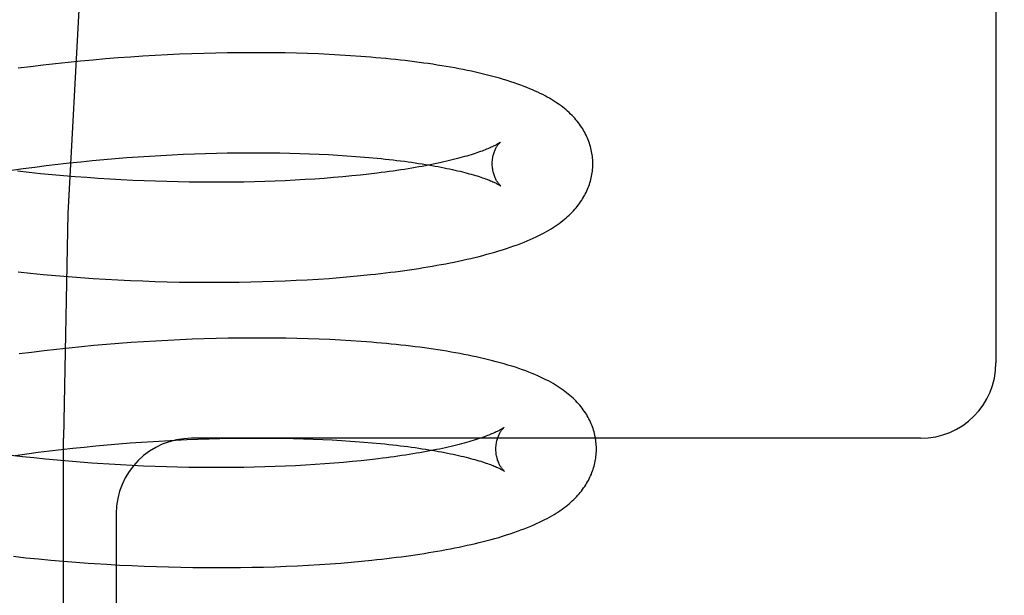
# Model space of a CAD drawing. Header units: inches. Extents: x 0 to 215, y 0 to 139.
# Tile 81 of 112: x 126.429 to 126.625, y 48.54 to 48.654. Entities that reach past the tile are written whole.
import ezdxf

# ---------------------------------------------------------------- set-up
doc = ezdxf.new("R2010")
doc.units = ezdxf.units.IN
doc.header["$LTSCALE"] = 11.804375
doc.header["$MEASUREMENT"] = 0
doc.linetypes.add('HIDDEN', pattern=[0.2, 0.1, -0.1])
doc.layers.add('DEFAULT_2', color=8, linetype='HIDDEN')

msp = doc.modelspace()

# ---------------------------------------------------------------- linework, layer by layer
at = {"layer": 'DEFAULT_2', "color": 8, "linetype": 'HIDDEN'}
for p, q in [((126.62289, 48.74358), (126.62289, 48.58608)), ((126.45563, 48.64727), (126.45318, 48.64712)), ((126.45806, 48.6474), (126.45563, 48.64727)), ((126.46049, 48.64751), (126.45806, 48.6474)), ((126.4629, 48.6476), (126.46049, 48.64751)), ((126.4653, 48.64768), (126.4629, 48.6476)), ((126.46768, 48.64775), (126.4653, 48.64768)), ((126.47004, 48.64779), (126.46768, 48.64775)), ((126.47238, 48.64782), (126.47004, 48.64779)), ((126.4747, 48.64783), (126.47238, 48.64782)), ((126.477, 48.64783), (126.4747, 48.64783)), ((126.47927, 48.64781), (126.477, 48.64783)), ((126.48153, 48.64778), (126.47927, 48.64781)), ((126.48375, 48.64772), (126.48153, 48.64778)), ((126.48596, 48.64766), (126.48375, 48.64772)), ((126.48813, 48.64758), (126.48596, 48.64766)), ((126.49027, 48.64748), (126.48813, 48.64758)), ((126.49239, 48.64736), (126.49027, 48.64748)), ((126.49447, 48.64723), (126.49239, 48.64736)), ((126.43334, 48.64535), (126.43085, 48.64505)), ((126.43583, 48.64563), (126.43334, 48.64535)), ((126.43832, 48.64589), (126.43583, 48.64563)), ((126.44081, 48.64614), (126.43832, 48.64589)), ((126.44329, 48.64637), (126.44081, 48.64614)), ((126.44577, 48.64658), (126.44329, 48.64637)), ((126.44825, 48.64678), (126.44577, 48.64658)), ((126.45072, 48.64696), (126.44825, 48.64678)), ((126.45318, 48.64712), (126.45072, 48.64696)), ((126.43085, 48.64505), (126.42836, 48.64473)), ((126.46124, 48.62761), (126.46346, 48.6277)), ((126.46346, 48.6277), (126.46565, 48.62778)), ((126.46565, 48.62778), (126.46783, 48.62783)), ((126.46783, 48.62783), (126.46999, 48.62788)), ((126.46999, 48.62788), (126.47213, 48.62791)), ((126.47213, 48.62791), (126.47425, 48.62792)), ((126.47425, 48.62792), (126.47634, 48.62792)), ((126.47634, 48.62792), (126.4784, 48.62791)), ((126.4784, 48.62791), (126.48044, 48.62788)), ((126.48044, 48.62788), (126.48244, 48.62784)), ((126.48244, 48.62784), (126.48442, 48.62779)), ((126.48442, 48.62779), (126.48637, 48.62772)), ((126.48637, 48.62772), (126.48828, 48.62764)), ((126.43625, 48.62564), (126.43854, 48.6259)), ((126.43854, 48.6259), (126.44083, 48.62614)), ((126.44083, 48.62614), (126.44313, 48.62636)), ((126.44313, 48.62636), (126.44541, 48.62657)), ((126.44541, 48.62657), (126.4477, 48.62677)), ((126.4477, 48.62677), (126.44998, 48.62695)), ((126.44998, 48.62695), (126.45225, 48.62711)), ((126.45225, 48.62711), (126.45452, 48.62726)), ((126.45452, 48.62726), (126.45677, 48.62739)), ((126.45677, 48.62739), (126.45901, 48.62751)), ((126.45901, 48.62751), (126.46124, 48.62761)), ((126.48828, 48.62764), (126.49015, 48.62755)), ((126.49015, 48.62755), (126.49199, 48.62744)), ((126.49199, 48.62744), (126.49379, 48.62733)), ((126.49642, 48.62713), (126.49812, 48.62698)), ((126.42713, 48.62447), (126.4294, 48.62478)), ((126.43056, 48.62399), (126.42827, 48.62424)), ((126.4294, 48.62478), (126.43168, 48.62508)), ((126.43284, 48.62375), (126.43056, 48.62399)), ((126.43168, 48.62508), (126.43396, 48.62537)), ((126.43396, 48.62537), (126.43625, 48.62564)), ((126.49981, 48.62385), (126.49816, 48.62366)), ((126.43513, 48.62353), (126.43284, 48.62375)), ((126.43743, 48.62333), (126.43513, 48.62353)), ((126.43973, 48.62314), (126.43743, 48.62333)), ((126.44202, 48.62297), (126.43973, 48.62314)), ((126.44432, 48.62281), (126.44202, 48.62297)), ((126.44661, 48.62266), (126.44432, 48.62281)), ((126.4489, 48.62253), (126.44661, 48.62266)), ((126.45118, 48.62242), (126.4489, 48.62253)), ((126.45345, 48.62232), (126.45118, 48.62242)), ((126.45571, 48.62224), (126.45345, 48.62232)), ((126.45796, 48.62217), (126.45571, 48.62224)), ((126.4602, 48.62211), (126.45796, 48.62217)), ((126.46242, 48.62207), (126.4602, 48.62211)), ((126.46463, 48.62205), (126.46242, 48.62207)), ((126.46682, 48.62204), (126.46463, 48.62205)), ((126.46899, 48.62204), (126.46682, 48.62204)), ((126.47114, 48.62206), (126.46899, 48.62204)), ((126.47326, 48.62209), (126.47114, 48.62206)), ((126.47537, 48.62214), (126.47326, 48.62209)), ((126.47744, 48.6222), (126.47537, 48.62214)), ((126.47949, 48.62227), (126.47744, 48.6222)), ((126.48151, 48.62235), (126.47949, 48.62227)), ((126.4835, 48.62245), (126.48151, 48.62235)), ((126.48546, 48.62256), (126.4835, 48.62245)), ((126.48739, 48.62268), (126.48546, 48.62256)), ((126.48928, 48.62282), (126.48739, 48.62268)), ((126.49113, 48.62296), (126.48928, 48.62282)), ((126.49295, 48.62312), (126.49113, 48.62296)), ((126.49473, 48.62329), (126.49295, 48.62312)), ((126.49647, 48.62347), (126.49473, 48.62329)), ((126.49816, 48.62366), (126.49647, 48.62347)), ((126.42837, 48.6042), (126.43086, 48.60394)), ((126.43086, 48.60394), (126.43334, 48.6037)), ((126.43334, 48.6037), (126.43583, 48.60348)), ((126.43583, 48.60348), (126.43832, 48.60328)), ((126.43832, 48.60328), (126.44081, 48.60309)), ((126.44081, 48.60309), (126.44329, 48.60292)), ((126.44329, 48.60292), (126.44577, 48.60277)), ((126.44577, 48.60277), (126.44824, 48.60263)), ((126.44824, 48.60263), (126.45071, 48.60251)), ((126.45071, 48.60251), (126.45316, 48.60241)), ((126.45316, 48.60241), (126.45561, 48.60232)), ((126.45561, 48.60232), (126.45805, 48.60225)), ((126.45805, 48.60225), (126.46047, 48.60219)), ((126.47466, 48.60221), (126.47696, 48.60226)), ((126.47696, 48.60226), (126.47923, 48.60234)), ((126.47923, 48.60234), (126.48148, 48.60242)), ((126.48148, 48.60242), (126.4837, 48.60253)), ((126.4837, 48.60253), (126.4859, 48.60264)), ((126.4859, 48.60264), (126.48807, 48.60278)), ((126.48807, 48.60278), (126.49022, 48.60292)), ((126.49022, 48.60292), (126.49233, 48.60309)), ((126.49233, 48.60309), (126.49441, 48.60326)), ((126.49441, 48.60326), (126.49647, 48.60346)), ((126.49647, 48.60346), (126.49849, 48.60366)), ((126.46047, 48.60219), (126.46288, 48.60216)), ((126.46288, 48.60216), (126.46527, 48.60213)), ((126.46527, 48.60213), (126.46764, 48.60213)), ((126.46764, 48.60213), (126.47, 48.60214)), ((126.47, 48.60214), (126.47234, 48.60216)), ((126.47234, 48.60216), (126.47466, 48.60221)), ((126.45819, 48.59058), (126.45576, 48.59044)), ((126.46061, 48.59069), (126.45819, 48.59058)), ((126.46302, 48.59079), (126.46061, 48.59069)), ((126.46541, 48.59087), (126.46302, 48.59079)), ((126.46779, 48.59094), (126.46541, 48.59087)), ((126.47014, 48.59099), (126.46779, 48.59094)), ((126.47248, 48.59102), (126.47014, 48.59099)), ((126.4748, 48.59104), (126.47248, 48.59102)), ((126.4771, 48.59104), (126.4748, 48.59104)), ((126.47937, 48.59103), (126.4771, 48.59104)), ((126.48163, 48.591), (126.47937, 48.59103)), ((126.48385, 48.59095), (126.48163, 48.591)), ((126.48605, 48.59089), (126.48385, 48.59095)), ((126.48823, 48.59081), (126.48605, 48.59089)), ((126.49037, 48.59072), (126.48823, 48.59081)), ((126.49249, 48.59061), (126.49037, 48.59072)), ((126.49458, 48.59048), (126.49249, 48.59061)), ((126.43602, 48.58878), (126.43353, 48.58849)), ((126.4385, 48.58905), (126.43602, 48.58878)), ((126.44098, 48.5893), (126.4385, 48.58905)), ((126.44346, 48.58953), (126.44098, 48.5893)), ((126.44593, 48.58975), (126.44346, 48.58953)), ((126.4484, 48.58995), (126.44593, 48.58975)), ((126.45086, 48.59013), (126.4484, 48.58995)), ((126.45332, 48.59029), (126.45086, 48.59013)), ((126.45576, 48.59044), (126.45332, 48.59029)), ((126.43105, 48.58819), (126.42857, 48.58787)), ((126.43353, 48.58849), (126.43105, 48.58819)), ((126.43743, 48.00858), (126.43743, 48.57108)), ((126.46194, 48.57082), (126.46415, 48.57091)), ((126.60789, 48.57108), (126.46289, 48.57108)), ((126.46415, 48.57091), (126.46635, 48.57098)), ((126.46635, 48.57098), (126.46853, 48.57104)), ((126.46853, 48.57104), (126.47069, 48.57109)), ((126.47069, 48.57109), (126.47283, 48.57112)), ((126.47283, 48.57112), (126.47494, 48.57113)), ((126.47494, 48.57113), (126.47704, 48.57113)), ((126.47704, 48.57113), (126.4791, 48.57112)), ((126.4791, 48.57112), (126.48114, 48.57109)), ((126.48114, 48.57109), (126.48315, 48.57105)), ((126.48315, 48.57105), (126.48512, 48.571)), ((126.48512, 48.571), (126.48707, 48.57093)), ((126.48707, 48.57093), (126.48898, 48.57085)), ((126.43694, 48.56885), (126.43923, 48.5691)), ((126.43923, 48.5691), (126.44152, 48.56934)), ((126.44152, 48.56934), (126.44382, 48.56957)), ((126.44382, 48.56957), (126.44611, 48.56978)), ((126.44611, 48.56978), (126.44839, 48.56997)), ((126.44839, 48.56997), (126.45067, 48.57015)), ((126.45067, 48.57015), (126.45295, 48.57032)), ((126.45295, 48.57032), (126.45521, 48.57047)), ((126.45521, 48.57047), (126.45747, 48.5706)), ((126.45747, 48.5706), (126.45971, 48.57072)), ((126.45971, 48.57072), (126.46194, 48.57082)), ((126.48898, 48.57085), (126.49086, 48.57076)), ((126.49086, 48.57076), (126.4927, 48.57065)), ((126.49539, 48.57047), (126.49713, 48.57034)), ((126.49713, 48.57034), (126.49883, 48.57019)), ((126.42925, 48.56742), (126.42697, 48.56768)), ((126.42782, 48.56767), (126.43009, 48.56799)), ((126.43153, 48.56717), (126.42925, 48.56742)), ((126.43009, 48.56799), (126.43237, 48.56829)), ((126.43382, 48.56694), (126.43153, 48.56717)), ((126.43237, 48.56829), (126.43465, 48.56858)), ((126.43465, 48.56858), (126.43694, 48.56885)), ((126.50001, 48.567), (126.49834, 48.5668)), ((126.43612, 48.56672), (126.43382, 48.56694)), ((126.43842, 48.56652), (126.43612, 48.56672)), ((126.44072, 48.56633), (126.43842, 48.56652)), ((126.44302, 48.56615), (126.44072, 48.56633)), ((126.44877, 48.56579), (126.44647, 48.56592)), ((126.45105, 48.56567), (126.44877, 48.56579)), ((126.45333, 48.56556), (126.45105, 48.56567)), ((126.45561, 48.56547), (126.45333, 48.56556)), ((126.45787, 48.5654), (126.45561, 48.56547)), ((126.46011, 48.56534), (126.45787, 48.5654)), ((126.46235, 48.56529), (126.46011, 48.56534)), ((126.46456, 48.56526), (126.46235, 48.56529)), ((126.46677, 48.56525), (126.46456, 48.56526)), ((126.46895, 48.56525), (126.46677, 48.56525)), ((126.47111, 48.56526), (126.46895, 48.56525)), ((126.47325, 48.56529), (126.47111, 48.56526)), ((126.47536, 48.56533), (126.47325, 48.56529)), ((126.47745, 48.56538), (126.47536, 48.56533)), ((126.47952, 48.56545), (126.47745, 48.56538)), ((126.48155, 48.56553), (126.47952, 48.56545)), ((126.48356, 48.56563), (126.48155, 48.56553)), ((126.48553, 48.56573), (126.48356, 48.56563)), ((126.48747, 48.56585), (126.48553, 48.56573)), ((126.48938, 48.56598), (126.48747, 48.56585)), ((126.49125, 48.56612), (126.48938, 48.56598)), ((126.49308, 48.56628), (126.49125, 48.56612)), ((126.49488, 48.56644), (126.49308, 48.56628)), ((126.49663, 48.56662), (126.49488, 48.56644)), ((126.49834, 48.5668), (126.49663, 48.56662)), ((126.44789, 48.55608), (126.44789, 48.33608)), ((126.42745, 48.54759), (126.42993, 48.54732)), ((126.42993, 48.54732), (126.43241, 48.54707)), ((126.43241, 48.54707), (126.43489, 48.54684)), ((126.43489, 48.54684), (126.43738, 48.54662)), ((126.43738, 48.54662), (126.43986, 48.54642)), ((126.43986, 48.54642), (126.44234, 48.54624)), ((126.44605, 48.546), (126.44852, 48.54586)), ((126.44852, 48.54586), (126.45098, 48.54574)), ((126.45098, 48.54574), (126.45343, 48.54563)), ((126.45343, 48.54563), (126.45587, 48.54554)), ((126.45587, 48.54554), (126.4583, 48.54547)), ((126.4583, 48.54547), (126.46072, 48.54541)), ((126.46072, 48.54541), (126.46312, 48.54537)), ((126.47489, 48.5454), (126.47719, 48.54546)), ((126.47719, 48.54546), (126.47946, 48.54553)), ((126.47946, 48.54553), (126.48171, 48.54561)), ((126.48171, 48.54561), (126.48393, 48.54571)), ((126.48393, 48.54571), (126.48613, 48.54583)), ((126.48613, 48.54583), (126.4883, 48.54595)), ((126.4883, 48.54595), (126.49045, 48.5461)), ((126.49045, 48.5461), (126.49256, 48.54626)), ((126.49256, 48.54626), (126.49465, 48.54643)), ((126.49465, 48.54643), (126.4967, 48.54662)), ((126.4967, 48.54662), (126.49872, 48.54682)), ((126.46312, 48.54537), (126.46551, 48.54535)), ((126.46551, 48.54535), (126.46788, 48.54534)), ((126.46788, 48.54534), (126.47024, 48.54534)), ((126.47024, 48.54534), (126.47258, 48.54537)), ((126.47258, 48.54537), (126.47489, 48.5454))]:
    msp.add_line(p, q, dxfattribs=at)
for points in [[(126.6304, 49.07108), (126.61474, 49.06915), (126.59923, 49.0635), (126.58413, 49.05451), (126.56923, 49.04225), (126.55439, 49.02657), (126.53981, 49.00756), (126.52554, 48.98506), (126.51183, 48.95928), (126.49883, 48.93029), (126.48675, 48.89834), (126.47573, 48.86367), (126.4659, 48.82656), (126.4574, 48.78732), (126.45031, 48.74628), (126.44472, 48.70377), (126.44068, 48.66016), (126.43824, 48.61582), (126.43743, 48.57108)], [(126.54269, 48.62588), (126.54268, 48.62617), (126.54267, 48.62651), (126.54264, 48.62684), (126.54261, 48.62718), (126.54256, 48.62752), (126.54251, 48.62785), (126.54245, 48.62818), (126.54238, 48.62852), (126.5423, 48.62885), (126.54222, 48.62918), (126.54212, 48.6295), (126.54202, 48.62983), (126.5419, 48.63015), (126.54178, 48.63047), (126.54165, 48.63079), (126.54151, 48.63111), (126.54136, 48.63142), (126.5412, 48.63174), (126.54104, 48.63205), (126.54086, 48.63236), (126.54068, 48.63267), (126.54048, 48.63297), (126.54028, 48.63328), (126.54006, 48.63358), (126.53983, 48.63389), (126.5396, 48.63419), (126.53935, 48.63448), (126.5391, 48.63478), (126.53883, 48.63507), (126.53856, 48.63535), (126.53827, 48.63563), (126.53798, 48.63591), (126.53768, 48.63619), (126.53737, 48.63646), (126.53705, 48.63672), (126.53672, 48.63698), (126.53638, 48.63724), (126.53603, 48.6375), (126.53566, 48.63775), (126.53529, 48.63801), (126.5349, 48.63826), (126.5345, 48.63851), (126.53408, 48.63875), (126.53364, 48.639), (126.53319, 48.63924), (126.53273, 48.63949), (126.53225, 48.63973), (126.53175, 48.63997), (126.53124, 48.6402), (126.53071, 48.64044), (126.53017, 48.64067), (126.5296, 48.6409), (126.52901, 48.64113), (126.52839, 48.64137), (126.52775, 48.6416), (126.52708, 48.64183), (126.52638, 48.64206), (126.52565, 48.64229), (126.5249, 48.64252), (126.52413, 48.64275), (126.52335, 48.64297), (126.52255, 48.64318), (126.52175, 48.64338), (126.52095, 48.64358), (126.52015, 48.64377), (126.51934, 48.64395), (126.51854, 48.64413), (126.51772, 48.6443), (126.5169, 48.64447), (126.51607, 48.64463), (126.51522, 48.64479), (126.51437, 48.64494), (126.51351, 48.64509), (126.51264, 48.64524), (126.51176, 48.64538), (126.51087, 48.64552), (126.50997, 48.64565), (126.50907, 48.64578), (126.50816, 48.6459), (126.50724, 48.64602), (126.50631, 48.64614), (126.50537, 48.64625), (126.50442, 48.64636), (126.50346, 48.64646), (126.5025, 48.64656), (126.50152, 48.64666), (126.50054, 48.64676), (126.49955, 48.64684), (126.49855, 48.64693), (126.49754, 48.64701), (126.49653, 48.64709), (126.49447, 48.64723)], [(126.52428, 48.63), (126.52427, 48.62999), (126.52426, 48.62998), (126.52423, 48.62996), (126.52419, 48.62993), (126.52415, 48.6299), (126.52409, 48.62986), (126.52403, 48.62982), (126.52395, 48.62977), (126.52386, 48.62972), (126.52376, 48.62966), (126.52365, 48.62959), (126.52353, 48.62953), (126.52339, 48.62945), (126.52324, 48.62937), (126.52308, 48.62929), (126.5229, 48.6292), (126.52271, 48.62911), (126.5225, 48.62902), (126.52228, 48.62892), (126.52205, 48.62882), (126.5218, 48.62871), (126.52154, 48.6286), (126.52126, 48.62849), (126.52097, 48.62838), (126.52066, 48.62826), (126.52033, 48.62814), (126.51999, 48.62802), (126.51964, 48.6279), (126.51927, 48.62778), (126.51888, 48.62765), (126.51848, 48.62752), (126.51806, 48.6274), (126.51763, 48.62727), (126.51719, 48.62714), (126.51673, 48.62701), (126.51625, 48.62688), (126.51576, 48.62675), (126.51525, 48.62662), (126.51473, 48.62649), (126.51419, 48.62636), (126.51364, 48.62623), (126.51308, 48.6261), (126.5125, 48.62597), (126.51191, 48.62584), (126.5113, 48.62571), (126.51068, 48.62558), (126.51004, 48.62546), (126.5094, 48.62533), (126.50874, 48.62521), (126.50806, 48.62509), (126.50737, 48.62497), (126.50667, 48.62485), (126.50596, 48.62473), (126.50523, 48.62461), (126.50449, 48.6245), (126.50374, 48.62439), (126.50298, 48.62428), (126.50221, 48.62417), (126.50142, 48.62406), (126.50062, 48.62396), (126.49981, 48.62385)], [(126.52269, 48.62563), (126.52269, 48.62587), (126.5227, 48.62613), (126.52272, 48.62639), (126.52275, 48.62664), (126.52279, 48.62688), (126.52283, 48.62712), (126.52288, 48.62735), (126.52294, 48.62756), (126.523, 48.62777), (126.52306, 48.62797), (126.52313, 48.62816), (126.5232, 48.62833), (126.52327, 48.6285), (126.52335, 48.62866), (126.52342, 48.6288), (126.52349, 48.62894), (126.52356, 48.62907), (126.52363, 48.62918), (126.5237, 48.62929), (126.52377, 48.62939), (126.52383, 48.62948), (126.5239, 48.62957), (126.52396, 48.62964), (126.52401, 48.62971), (126.52406, 48.62977), (126.52411, 48.62983), (126.52415, 48.62987), (126.52419, 48.62991), (126.52422, 48.62994), (126.52425, 48.62997), (126.52427, 48.62999), (126.52428, 48.63), (126.52429, 48.63)], [(126.49379, 48.62733), (126.49556, 48.6272), (126.49642, 48.62713)], [(126.49812, 48.62698), (126.49978, 48.62683), (126.50059, 48.62675), (126.50139, 48.62666), (126.50218, 48.62657), (126.50295, 48.62649), (126.50372, 48.62639), (126.50447, 48.6263), (126.50521, 48.62621), (126.50594, 48.62611), (126.50666, 48.62601), (126.50736, 48.62591), (126.50805, 48.6258), (126.50873, 48.6257), (126.5094, 48.62559), (126.51005, 48.62548), (126.51068, 48.62537), (126.51131, 48.62526), (126.51192, 48.62515), (126.51251, 48.62504), (126.5131, 48.62492), (126.51366, 48.62481), (126.51422, 48.62469), (126.51476, 48.62457), (126.51528, 48.62446), (126.51579, 48.62434), (126.51628, 48.62422), (126.51676, 48.6241), (126.51723, 48.62398), (126.51768, 48.62387), (126.51811, 48.62375), (126.51853, 48.62363), (126.51894, 48.62352), (126.51933, 48.6234), (126.5197, 48.62329), (126.52006, 48.62317), (126.5204, 48.62306), (126.52073, 48.62295), (126.52104, 48.62284), (126.52134, 48.62274), (126.52162, 48.62263), (126.52188, 48.62253), (126.52213, 48.62243), (126.52237, 48.62234), (126.52259, 48.62224), (126.5228, 48.62215), (126.52299, 48.62207), (126.52317, 48.62198), (126.52334, 48.6219), (126.52349, 48.62183), (126.52363, 48.62176), (126.52375, 48.62169), (126.52387, 48.62163), (126.52397, 48.62157), (126.52406, 48.62152), (126.52413, 48.62148), (126.5242, 48.62143), (126.52426, 48.6214), (126.5243, 48.62137), (126.52434, 48.62134), (126.52437, 48.62132), (126.52437, 48.62132)], [(126.49849, 48.60366), (126.49948, 48.60377), (126.50047, 48.60388), (126.50146, 48.604), (126.50243, 48.60412), (126.50339, 48.60424), (126.50435, 48.60437), (126.5053, 48.6045), (126.50623, 48.60463), (126.50716, 48.60477), (126.50808, 48.60491), (126.509, 48.60505), (126.5099, 48.6052), (126.5108, 48.60535), (126.51168, 48.60551), (126.51256, 48.60567), (126.51343, 48.60583), (126.51429, 48.606), (126.51514, 48.60617), (126.51599, 48.60635), (126.51682, 48.60653), (126.51764, 48.60671), (126.51845, 48.6069), (126.51926, 48.60709), (126.52006, 48.60729), (126.52085, 48.60749), (126.52163, 48.6077), (126.52242, 48.60792), (126.5232, 48.60815), (126.52398, 48.60838), (126.52475, 48.60862), (126.52551, 48.60886), (126.52625, 48.60911), (126.52698, 48.60937), (126.52769, 48.60962), (126.52837, 48.60988), (126.52902, 48.61014), (126.52966, 48.6104), (126.53026, 48.61066), (126.53085, 48.61093), (126.53142, 48.61119), (126.53196, 48.61145), (126.53248, 48.61172), (126.53299, 48.61199), (126.53347, 48.61225), (126.53394, 48.61252), (126.53438, 48.61279), (126.53481, 48.61306), (126.53522, 48.61332), (126.53561, 48.61359), (126.53599, 48.61386), (126.53636, 48.61413), (126.53671, 48.6144), (126.53705, 48.61467), (126.53737, 48.61495), (126.53769, 48.61523), (126.53799, 48.61551), (126.53829, 48.61579), (126.53857, 48.61608), (126.53884, 48.61637), (126.53911, 48.61666), (126.53936, 48.61695), (126.5396, 48.61724), (126.53984, 48.61754), (126.54006, 48.61784), (126.54027, 48.61815), (126.54048, 48.61845), (126.54067, 48.61876), (126.54086, 48.61907), (126.54104, 48.61938), (126.5412, 48.6197), (126.54136, 48.62001), (126.54151, 48.62033), (126.54165, 48.62065), (126.54178, 48.62097), (126.5419, 48.62129), (126.54201, 48.62161), (126.54212, 48.62194), (126.54222, 48.62226), (126.5423, 48.62259), (126.54238, 48.62292), (126.54245, 48.62325), (126.54251, 48.62359), (126.54256, 48.62392), (126.54261, 48.62425), (126.54264, 48.62459), (126.54267, 48.62492), (126.54268, 48.62526), (126.54269, 48.6256), (126.54269, 48.62588)], [(126.52437, 48.62132), (126.52438, 48.62131), (126.52439, 48.6213), (126.52439, 48.62131), (126.52438, 48.62132), (126.52436, 48.62134), (126.52433, 48.62136), (126.5243, 48.62139), (126.52426, 48.62143), (126.52421, 48.62148), (126.52417, 48.62153), (126.52411, 48.62159), (126.52406, 48.62165), (126.524, 48.62173), (126.52393, 48.62181), (126.52386, 48.6219), (126.5238, 48.622), (126.52372, 48.62211), (126.52365, 48.62222), (126.52357, 48.62235), (126.5235, 48.62248), (126.52342, 48.62263), (126.52334, 48.62278), (126.52327, 48.62295), (126.52319, 48.62312), (126.52312, 48.62331), (126.52305, 48.6235), (126.52299, 48.62371), (126.52292, 48.62392), (126.52287, 48.62415), (126.52282, 48.62438), (126.52278, 48.62463), (126.52274, 48.62488), (126.52272, 48.62513), (126.5227, 48.62539), (126.52269, 48.62563)], [(126.54341, 48.56909), (126.5434, 48.56938), (126.54339, 48.56971), (126.54336, 48.57005), (126.54333, 48.57039), (126.54329, 48.57072), (126.54323, 48.57105), (126.54317, 48.57138), (126.5431, 48.57172), (126.54303, 48.57204), (126.54294, 48.57237), (126.54284, 48.5727), (126.54274, 48.57302), (126.54263, 48.57335), (126.54251, 48.57367), (126.54238, 48.57398), (126.54224, 48.5743), (126.54209, 48.57461), (126.54193, 48.57493), (126.54177, 48.57524), (126.54159, 48.57555), (126.54141, 48.57586), (126.54122, 48.57616), (126.54101, 48.57646), (126.5408, 48.57676), (126.54058, 48.57706), (126.54035, 48.57736), (126.54011, 48.57765), (126.53986, 48.57794), (126.5396, 48.57823), (126.53933, 48.57851), (126.53905, 48.57879), (126.53876, 48.57907), (126.53846, 48.57934), (126.53814, 48.57962), (126.53782, 48.57989), (126.53749, 48.58016), (126.53714, 48.58042), (126.53678, 48.58068), (126.53641, 48.58094), (126.53603, 48.5812), (126.53563, 48.58146), (126.53521, 48.58172), (126.53478, 48.58198), (126.53432, 48.58223), (126.53385, 48.58249), (126.53336, 48.58274), (126.53285, 48.583), (126.53232, 48.58325), (126.53177, 48.5835), (126.53119, 48.58375), (126.5306, 48.584), (126.52998, 48.58424), (126.52935, 48.58449), (126.52869, 48.58473), (126.528, 48.58497), (126.52729, 48.58521), (126.52657, 48.58544), (126.52582, 48.58567), (126.52506, 48.5859), (126.52428, 48.58611), (126.5235, 48.58633), (126.52271, 48.58653), (126.52192, 48.58673), (126.52112, 48.58692), (126.52032, 48.58711), (126.51952, 48.58728), (126.51871, 48.58746), (126.51789, 48.58762), (126.51706, 48.58779), (126.51622, 48.58795), (126.51537, 48.5881), (126.51452, 48.58825), (126.51365, 48.5884), (126.51278, 48.58854), (126.5119, 48.58868), (126.51101, 48.58881), (126.51011, 48.58894), (126.5092, 48.58907), (126.50829, 48.58919), (126.50736, 48.5893), (126.50643, 48.58942), (126.50549, 48.58953), (126.50454, 48.58963), (126.50358, 48.58974), (126.50261, 48.58983), (126.50164, 48.58993), (126.50065, 48.59002), (126.49966, 48.59011), (126.49866, 48.59019), (126.49765, 48.59027), (126.49664, 48.59034), (126.49458, 48.59048)], [(126.525, 48.57321), (126.525, 48.5732), (126.52498, 48.57319), (126.52495, 48.57317), (126.52492, 48.57315), (126.52488, 48.57312), (126.52482, 48.57308), (126.52476, 48.57304), (126.52468, 48.57299), (126.5246, 48.57294), (126.5245, 48.57288), (126.52439, 48.57281), (126.52427, 48.57275), (126.52413, 48.57267), (126.52399, 48.57259), (126.52382, 48.57251), (126.52365, 48.57243), (126.52346, 48.57234), (126.52326, 48.57224), (126.52305, 48.57214), (126.52281, 48.57204), (126.52257, 48.57194), (126.52231, 48.57183), (126.52204, 48.57172), (126.52175, 48.57161), (126.52144, 48.57149), (126.52112, 48.57138), (126.52078, 48.57126), (126.52043, 48.57113), (126.52007, 48.57101), (126.51969, 48.57089), (126.51929, 48.57076), (126.51888, 48.57063), (126.51845, 48.57051), (126.51801, 48.57038), (126.51755, 48.57025), (126.51708, 48.57012), (126.5166, 48.56999), (126.51609, 48.56986), (126.51558, 48.56973), (126.51505, 48.5696), (126.5145, 48.56947), (126.51395, 48.56934), (126.51337, 48.56921), (126.51278, 48.56908), (126.51218, 48.56895), (126.51157, 48.56883), (126.51094, 48.5687), (126.5103, 48.56858), (126.50964, 48.56845), (126.50897, 48.56833), (126.50829, 48.56821), (126.5076, 48.56809), (126.50689, 48.56797), (126.50617, 48.56786), (126.50543, 48.56774), (126.50469, 48.56763), (126.50393, 48.56752), (126.50319, 48.56741)], [(126.52341, 48.56884), (126.52341, 48.56908), (126.52342, 48.56934), (126.52344, 48.5696), (126.52347, 48.56985), (126.52351, 48.57009), (126.52355, 48.57032), (126.5236, 48.57055), (126.52366, 48.57077), (126.52372, 48.57097), (126.52378, 48.57117), (126.52385, 48.57136), (126.52392, 48.57153), (126.52399, 48.5717), (126.52406, 48.57186), (126.52414, 48.572), (126.52421, 48.57214), (126.52428, 48.57227), (126.52435, 48.57239), (126.52442, 48.57249), (126.52449, 48.57259), (126.52455, 48.57269), (126.52461, 48.57277), (126.52467, 48.57285), (126.52473, 48.57291), (126.52478, 48.57298), (126.52483, 48.57303), (126.52487, 48.57308), (126.52491, 48.57312), (126.52494, 48.57315), (126.52496, 48.57317), (126.52498, 48.57319), (126.525, 48.5732), (126.52501, 48.57321)], [(126.4927, 48.57065), (126.4945, 48.57054), (126.49539, 48.57047)], [(126.49883, 48.57019), (126.50048, 48.57004), (126.5013, 48.56996), (126.5021, 48.56987), (126.50289, 48.56978), (126.50366, 48.5697), (126.50443, 48.5696), (126.50518, 48.56951), (126.50592, 48.56942), (126.50665, 48.56932), (126.50737, 48.56922), (126.50807, 48.56912), (126.50876, 48.56901), (126.50944, 48.56891), (126.51011, 48.5688), (126.51076, 48.56869), (126.5114, 48.56858), (126.51202, 48.56847), (126.51263, 48.56836), (126.51323, 48.56825), (126.51381, 48.56813), (126.51438, 48.56802), (126.51493, 48.5679), (126.51547, 48.56778), (126.51599, 48.56767), (126.5165, 48.56755), (126.517, 48.56743), (126.51748, 48.56731), (126.51794, 48.56719), (126.51839, 48.56708), (126.51883, 48.56696), (126.51925, 48.56684), (126.51965, 48.56673), (126.52004, 48.56661), (126.52041, 48.5665), (126.52077, 48.56638), (126.52112, 48.56627), (126.52144, 48.56616), (126.52176, 48.56605), (126.52205, 48.56595), (126.52233, 48.56584), (126.5226, 48.56574), (126.52285, 48.56564), (126.52309, 48.56554), (126.52331, 48.56545), (126.52352, 48.56536), (126.52371, 48.56528), (126.52389, 48.56519), (126.52405, 48.56511), (126.52421, 48.56504), (126.52435, 48.56497), (126.52447, 48.5649), (126.52458, 48.56484), (126.52469, 48.56478), (126.52478, 48.56473), (126.52485, 48.56469), (126.52492, 48.56464), (126.52498, 48.56461), (126.52502, 48.56458), (126.52506, 48.56455), (126.52509, 48.56453), (126.52509, 48.56453)], [(126.50739, 48.5479), (126.50827, 48.54803), (126.50917, 48.54817), (126.51006, 48.54832), (126.51094, 48.54846), (126.51182, 48.54861), (126.51269, 48.54877), (126.51355, 48.54893), (126.5144, 48.54909), (126.51525, 48.54926), (126.51608, 48.54943), (126.51691, 48.5496), (126.51773, 48.54978), (126.51853, 48.54996), (126.51933, 48.55015), (126.52012, 48.55034), (126.52091, 48.55053), (126.52168, 48.55073), (126.52245, 48.55094), (126.52322, 48.55115), (126.52398, 48.55137), (126.52474, 48.5516), (126.5255, 48.55184), (126.52625, 48.55208), (126.52698, 48.55232), (126.5277, 48.55257), (126.5284, 48.55283), (126.52907, 48.55308), (126.52971, 48.55334), (126.53034, 48.55359), (126.53094, 48.55385), (126.53151, 48.55411), (126.53207, 48.55437), (126.53261, 48.55463), (126.53312, 48.55489), (126.53362, 48.55515), (126.5341, 48.55541), (126.53456, 48.55567), (126.535, 48.55594), (126.53543, 48.5562), (126.53584, 48.55646), (126.53623, 48.55672), (126.5366, 48.55699), (126.53696, 48.55725), (126.53731, 48.55752), (126.53765, 48.55779), (126.53798, 48.55806), (126.53829, 48.55833), (126.53859, 48.55861), (126.53889, 48.55888), (126.53917, 48.55916), (126.53944, 48.55944), (126.5397, 48.55973), (126.53996, 48.56001), (126.5402, 48.5603), (126.54043, 48.56059), (126.54066, 48.56089), (126.54087, 48.56119), (126.54108, 48.56148), (126.54128, 48.56179), (126.54147, 48.56209), (126.54165, 48.5624), (126.54182, 48.5627), (126.54198, 48.56301), (126.54213, 48.56332), (126.54227, 48.56363), (126.54241, 48.56395), (126.54253, 48.56426), (126.54265, 48.56458), (126.54276, 48.56489), (126.54286, 48.56521), (126.54295, 48.56554), (126.54304, 48.56586), (126.54311, 48.56618), (126.54318, 48.56651), (126.54324, 48.56684), (126.54329, 48.56716), (126.54333, 48.56749), (126.54336, 48.56782), (126.54339, 48.56815), (126.5434, 48.56848), (126.54341, 48.56881), (126.54341, 48.56909)], [(126.50319, 48.56741), (126.50243, 48.56731), (126.50164, 48.5672), (126.50083, 48.5671), (126.50001, 48.567)], [(126.52509, 48.56453), (126.5251, 48.56452), (126.52511, 48.56451), (126.52511, 48.56452), (126.5251, 48.56453), (126.52508, 48.56455), (126.52505, 48.56457), (126.52502, 48.5646), (126.52498, 48.56464), (126.52493, 48.56468), (126.52489, 48.56474), (126.52483, 48.5648), (126.52478, 48.56486), (126.52472, 48.56494), (126.52465, 48.56502), (126.52459, 48.56511), (126.52452, 48.56521), (126.52444, 48.56531), (126.52437, 48.56543), (126.52429, 48.56555), (126.52422, 48.56569), (126.52414, 48.56583), (126.52407, 48.56599), (126.52399, 48.56615), (126.52391, 48.56633), (126.52384, 48.56651), (126.52377, 48.56671), (126.52371, 48.56692), (126.52364, 48.56713), (126.52359, 48.56736), (126.52354, 48.56759), (126.5235, 48.56783), (126.52346, 48.56808), (126.52344, 48.56834), (126.52342, 48.5686), (126.52341, 48.56884)], [(126.44647, 48.56592), (126.44418, 48.56607), (126.44302, 48.56615)], [(126.49872, 48.54682), (126.49972, 48.54693), (126.50072, 48.54704), (126.5017, 48.54715), (126.50267, 48.54727), (126.50364, 48.54739), (126.5046, 48.54751), (126.50555, 48.54764), (126.50649, 48.54777), (126.50739, 48.5479)], [(126.44234, 48.54624), (126.44357, 48.54616), (126.44605, 48.546)]]:
    msp.add_lwpolyline(points, dxfattribs=at)
for centre, start, end in [((126.60789, 48.58608), 270, 360), ((126.46289, 48.55608), 90, 180)]:
    msp.add_arc(centre, 0.015, start, end, dxfattribs=at)

doc.saveas('drawing.dxf')
